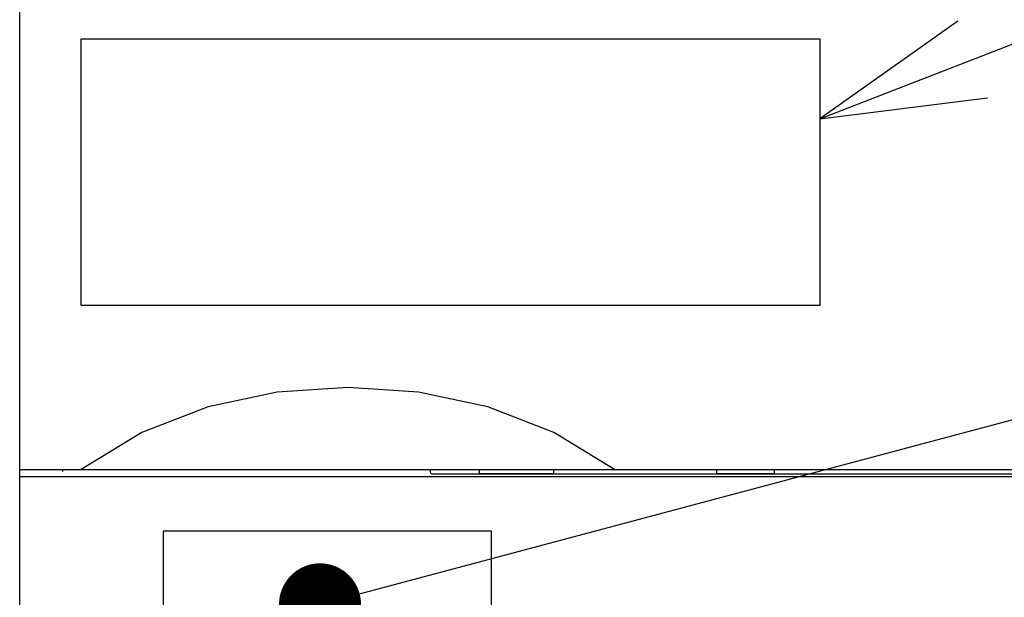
# Model space of a CAD drawing. Extents: x 0 to 840, y 0 to 594.
# Tile 7 of 22: x 420 to 444, y 416 to 430. Entities that reach past the tile are written whole.
import ezdxf

# ---------------------------------------------------------------- set-up
doc = ezdxf.new("R2010")
doc.units = 0
doc.header["$LTSCALE"] = 46.2
for name, color, linetype in [('ALL_CURVE', 7, 'CONTINUOUS'), ('ALL_FEATURES', 7, 'CONTINUOUS'), ('ALL_NOTE', 7, 'CONTINUOUS')]:
    doc.layers.add(name, color=color, linetype=linetype)

msp = doc.modelspace()

# ---------------------------------------------------------------- linework, layer by layer
at = {"layer": 'ALL_CURVE', "color": 4, "linetype": 'CONTINUOUS'}
for p, q in [((421.5, 423.5), (421.5, 430)), ((421.5, 430), (439.5, 430)), ((439.5, 430), (439.5, 423.5)), ((439.5, 423.5), (421.5, 423.5))]:
    msp.add_line(p, q, dxfattribs=at)
at = {"layer": 'ALL_FEATURES', "color": 7, "linetype": 'CONTINUOUS'}
for p, q in [((420, 273.009), (420, 439)), ((420, 419.5), (460, 419.5)), ((421.051, 419.448), (421.04, 419.5)), ((431.2, 419.5), (431.2, 419.4)), ((433.007, 419.5), (433.009, 419.388)), ((436.991, 419.388), (436.993, 419.5)), ((438.4, 419.4), (438.4, 419.5)), ((455, 419.318), (420, 419.318)), ((421.052, 419.448), (421.051, 419.449)), ((430.035, 419.388), (430.005, 419.448)), ((448.977, 419.388), (430.035, 419.388)), ((431.2, 419.4), (433.009, 419.4)), ((436.991, 419.4), (438.4, 419.4)), ((423.5, 418), (423.5, 410)), ((431.5, 418), (423.5, 418)), ((431.5, 410), (431.5, 418))]:
    msp.add_line(p, q, dxfattribs=at)
for points in [[(434.5, 419.5), (433.019, 420.399), (431.411, 421.027), (429.724, 421.387), (428.002, 421.5), (426.279, 421.387), (424.591, 421.027), (422.981, 420.399), (421.5, 419.5)], [(421.051, 419.448), (421.047, 419.486), (421.047, 419.5)], [(430.002, 419.5), (430.003, 419.474), (430.005, 419.448)]]:
    msp.add_lwpolyline(points, dxfattribs=at)
at = {"layer": 'ALL_NOTE', "color": 2, "linetype": 'CONTINUOUS'}
for p, q in [((439.5, 428.044), (474.5, 441.663)), ((428.286, 416.472), (474.5, 428.795))]:
    msp.add_line(p, q, dxfattribs=at)
msp.add_lwpolyline([(442.865, 430.427), (439.5, 428.044), (443.59, 428.563)], dxfattribs=at)
at = {"layer": 'ALL_NOTE', "color": 2, "linetype": 'CONTINUOUS', "const_width": 1}
msp.add_lwpolyline([(426.82, 416.214, 1), (427.82, 416.214, 1)], format="xyb", close=True, dxfattribs=at)

doc.saveas('drawing.dxf')
